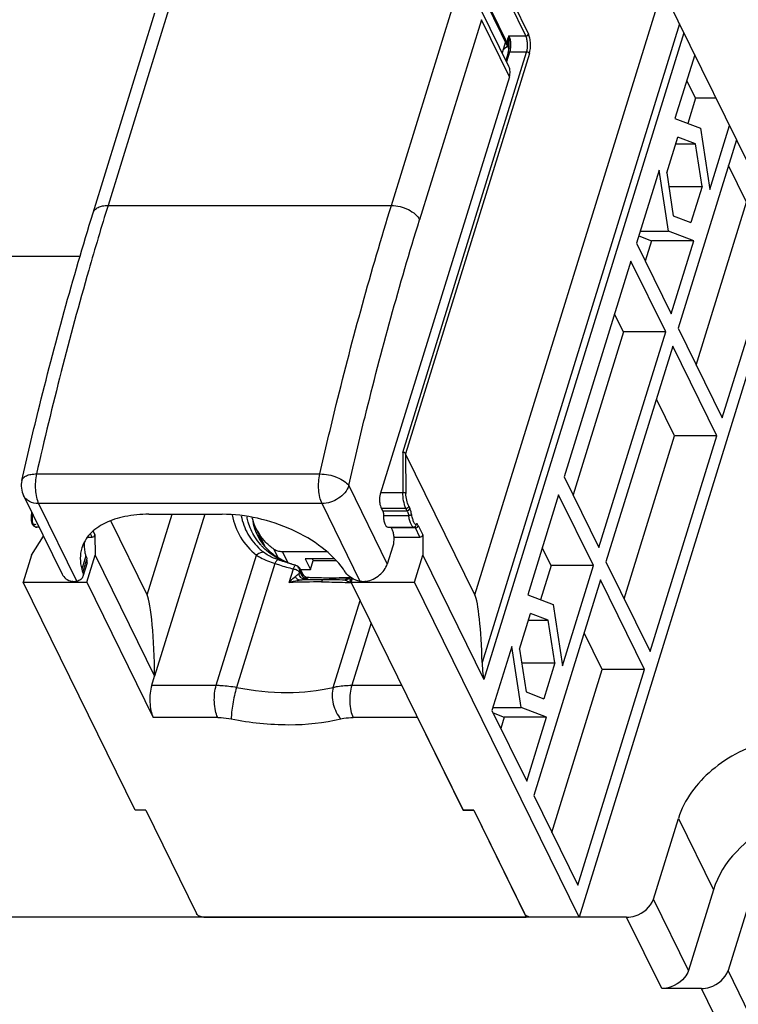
# Model space of a CAD drawing. Header units: millimetres. Extents: x 0 to 594, y 1 to 420.
# Tile 65 of 214: x 306 to 325, y 24 to 50. Entities that reach past the tile are written whole.
import ezdxf

# ---------------------------------------------------------------- set-up
doc = ezdxf.new("R2010")
doc.units = ezdxf.units.MM
doc.header["$LTSCALE"] = 32.67
for name, color, linetype in [('61690N-1_DXF_CONTINUOUS_LINE', 7, 'CONTINUOUS'), ('61690N-2_DXF_CONTINUOUS_LINE', 7, 'CONTINUOUS'), ('61690N-4_DXF_CONTINUOUS_LINE', 7, 'CONTINUOUS'), ('61690N-5_DXF_CONTINUOUS_LINE', 7, 'CONTINUOUS'), ('61786N-2_DXF_CONTINUOUS_LINE', 7, 'CONTINUOUS'), ('61787N-0_DXF_CONTINUOUS_LINE', 7, 'CONTINUOUS'), ('61795N-0_DXF_CONTINUOUS_LINE', 7, 'CONTINUOUS')]:
    doc.layers.add(name, color=color, linetype=linetype)

msp = doc.modelspace()

# ---------------------------------------------------------------- linework, layer by layer
at = {"layer": '61690N-1_DXF_CONTINUOUS_LINE', "color": 6, "linetype": 'Continuous'}
for p, q in [((306.0874, 36.8462), (306.0817, 36.7906)), ((306.0855, 36.867), (306.0874, 36.8462)), ((306.0805, 36.7846), (306.0731, 36.7391)), ((306.0817, 36.7906), (306.0805, 36.7846)), ((309.1078, 34.6924), (308.1583, 36.6274)), ((306.1368, 36.4982), (306.1965, 36.4683)), ((306.1965, 36.4683), (306.2225, 36.4658)), ((306.2824, 36.4658), (306.2221, 36.4658)), ((306.0878, 35.7356), (306.3973, 36.2316)), ((307.5525, 36.2056), (307.6709, 36.2056)), ((307.7425, 36.2647), (307.7457, 35.7356)), ((312.1622, 35.986), (312.1646, 35.9831)), ((306.0878, 35.7356), (305.8699, 35.0306)), ((307.5279, 35.0306), (307.7457, 35.7356)), ((307.7457, 35.7356), (309.3014, 32.5654)), ((312.9878, 35.4671), (312.9838, 35.4682)), ((313.0429, 35.4424), (312.9937, 35.4657)), ((313.0948, 35.3911), (313.0429, 35.4424)), ((313.1143, 35.358), (313.0948, 35.3911)), ((313.1145, 35.3576), (313.1763, 35.2317)), ((305.8699, 35.0306), (307.5279, 35.0306)), ((308.7984, 29.0631), (305.8699, 35.0306)), ((307.5279, 35.0306), (309.2666, 31.4874)), ((313.2073, 35.1895), (313.1761, 35.2321)), ((313.1765, 35.2313), (313.177, 35.2303)), ((313.2482, 35.1617), (313.2073, 35.1895)), ((313.296, 35.1488), (313.2482, 35.1617)), ((313.3035, 35.1482), (313.296, 35.1488)), ((313.3429, 35.1464), (313.3031, 35.1483)), ((314.1283, 35.138), (313.8701, 35.1359)), ((314.3942, 35.1446), (314.1283, 35.138)), ((314.3543, 35.1111), (314.3625, 35.1137)), ((314.3566, 35.1122), (314.3543, 35.1111)), ((314.3543, 35.1111), (314.3543, 35.1111)), ((314.4082, 35.1681), (314.393, 35.1426)), ((309.2288, 32.3304), (309.3014, 32.5654)), ((316.1746, 31.4874), (317.3642, 29.0631)), ((309.0747, 29.0631), (308.7984, 29.0631)), ((309.0747, 29.0631), (310.4016, 26.3591)), ((317.3642, 29.0631), (317.6405, 29.0631)), ((317.6405, 29.0631), (319.0132, 26.2659)), ((310.5855, 26.2659), (319.0132, 26.2659)), ((319.0249, 26.3036), (319.0132, 26.2659))]:
    msp.add_line(p, q, dxfattribs=at)
at = {"layer": '61690N-1_DXF_CONTINUOUS_LINE', "color": 9, "linetype": 'Continuous'}
for p, q in [((306.1159, 36.774), (306.1312, 36.774)), ((309.1078, 34.6924), (309.7598, 36.8022)), ((310.6107, 36.8022), (309.3014, 32.5654)), ((306.2225, 36.4658), (306.2218, 36.4658)), ((306.2623, 36.4756), (306.2225, 36.4658)), ((306.2776, 36.4756), (306.2623, 36.4756)), ((307.6964, 36.3587), (307.7425, 36.2647)), ((307.6709, 36.2056), (307.6303, 36.2883)), ((310.9135, 32.3304), (311.9645, 35.7313)), ((312.4463, 35.5167), (311.4452, 32.2771)), ((312.8176, 35.0167), (312.9284, 35.3755)), ((312.9937, 35.4657), (312.9878, 35.4671)), ((313.0847, 35.284), (313.0766, 35.2576)), ((313.1273, 35.2726), (313.0766, 35.2576)), ((313.1145, 35.3576), (313.1143, 35.358)), ((313.1273, 35.2726), (313.118, 35.2915)), ((313.171, 35.2404), (313.1763, 35.2317)), ((313.1763, 35.2317), (313.1765, 35.2313)), ((313.2721, 35.1236), (313.2214, 35.1086)), ((313.3031, 35.1483), (313.3029, 35.1483)), ((313.3168, 35.1462), (313.3031, 35.1483)), ((313.8634, 35.1349), (313.8701, 35.1359)), ((313.8699, 35.1349), (313.8634, 35.1349)), ((314.3267, 35.1086), (314.3714, 35.1218)), ((314.3613, 35.1423), (314.353, 35.142)), ((314.3932, 35.1432), (314.3613, 35.1423)), ((314.3627, 35.1138), (314.3625, 35.1137)), ((314.422, 35.0167), (314.4581, 35.1335)), ((313.9727, 32.2771), (314.6738, 34.5457)), ((314.9578, 33.9669), (314.4521, 32.3304)), ((309.2288, 32.3304), (310.9135, 32.3304)), ((314.4521, 32.3304), (315.7609, 32.3304)), ((310.9513, 31.4874), (309.2666, 31.4874)), ((316.1746, 31.4874), (314.4899, 31.4874))]:
    msp.add_line(p, q, dxfattribs=at)
at = {"layer": '61690N-1_DXF_CONTINUOUS_LINE', "color": 6, "linetype": 'Continuous'}
for points in [[(306.0731, 36.7391), (306.0725, 36.6395), (306.0945, 36.5568), (306.1368, 36.4982)], [(313.8701, 35.1359), (313.6211, 35.1381), (313.3429, 35.1464)], [(314.393, 35.1426), (314.3707, 35.1211), (314.3566, 35.1122)]]:
    msp.add_lwpolyline(points, dxfattribs=at)
at = {"layer": '61690N-1_DXF_CONTINUOUS_LINE', "color": 9, "linetype": 'Continuous'}
for centre, radius, start, end in [((305.8577, 36.8483), 0.2687, 343.94423, 348.87455), ((313.3438, 36.9033), 1.5031, 188.47475, 198.3395), ((306.2217, 36.5424), 0.0766, 262.87266, 270.06641), ((313.2941, 36.8882), 1.4511, 198.38908, 206.12882), ((313.3061, 36.8959), 1.4653, 206.19233, 218.70773), ((313.2379, 37.1779), 1.7483, 227.77926, 231.50496), ((313.2759, 37.0709), 1.6062, 224.36881, 224.91361), ((314.3337, 41.1337), 5.806, 251.81058, 253.50128), ((313.6967, 10.8728), 24.1599, 90.07231, 92.08534), ((313.7235, 7.2751), 27.8134, 90.03758, 91.32693), ((313.3065, 35.2948), 0.1461, 201.87685, 204.59135), ((313.3084, 35.2957), 0.1482, 204.58904, 206.4169), ((313.3099, 35.2964), 0.1499, 206.41824, 209.10846), ((313.3111, 35.2985), 0.1524, 249.23006, 261.42347), ((313.3111, 35.2982), 0.1521, 261.40679, 266.9871), ((313.3109, 35.2947), 0.1486, 266.98416, 272.27685), ((313.7123, 13.2924), 21.7961, 88.5013, 90.01849), ((313.8461, 53.1385), 18.0036, 270.07581, 271.61342), ((314.3266, 35.2356), 0.127, 270.03951, 282.62034), ((314.3265, 35.2358), 0.1273, 282.61884, 284.38088), ((314.3266, 35.2356), 0.127, 284.38066, 286.42361), ((314.327, 35.2344), 0.1258, 286.48721, 294.45513), ((314.2736, 35.2324), 0.1522, 316.91281, 334.36488), ((319.0274, 35.5548), 4.6368, 186.50456, 186.66441)]:
    msp.add_arc(centre, radius, start, end, dxfattribs=at)
at = {"layer": '61690N-1_DXF_CONTINUOUS_LINE', "color": 6, "linetype": 'Continuous'}
for centre, radius, start, end in [((313.4827, 36.6056), 1.4966, 193.34472, 193.78343), ((313.4628, 36.6005), 1.476, 193.77248, 200.15136), ((313.2153, 36.8619), 1.3698, 219.9101, 220.54486), ((313.4605, 37.1799), 1.7734, 238.91673, 243.5891), ((313.4948, 37.247), 1.8486, 243.56285, 244.19832), ((312.9512, 35.3392), 0.133, 71.35399, 74.04585)]:
    msp.add_arc(centre, radius, start, end, dxfattribs=at)
msp.add_ellipse((309.1184, 32.9383), major_axis=(-0.0489, 1.7933), ratio=0.0985295, start_param=-1.7829944, end_param=-0.2121981, dxfattribs=at)
at = {"layer": '61690N-1_DXF_CONTINUOUS_LINE', "color": 9, "linetype": 'Continuous'}
for points in [[(306.0896, 36.7845), (306.0937, 36.804), (306.0964, 36.8239), (306.0974, 36.8439)], [(306.0896, 36.7845), (306.0845, 36.7599), (306.0813, 36.7347), (306.0805, 36.7095)], [(313.1382, 35.221), (313.1318, 35.2374), (313.1281, 35.255), (313.1273, 35.2726)], [(313.1464, 35.2612), (313.1402, 35.2653), (313.1338, 35.2691), (313.1273, 35.2726)], [(313.257, 35.156), (313.2248, 35.1682), (313.1957, 35.1935), (313.179, 35.2235)], [(313.3123, 35.1407), (313.3142, 35.1422), (313.316, 35.144), (313.3168, 35.1462)], [(314.3382, 35.0948), (314.3208, 35.0868), (314.3015, 35.082), (314.2823, 35.081)], [(314.3848, 35.1284), (314.3717, 35.1145), (314.3556, 35.1029), (314.3382, 35.0948)], [(314.4129, 35.1371), (314.4128, 35.1462), (314.413, 35.1554), (314.4138, 35.1645)], [(314.4205, 35.0296), (314.4185, 35.0475), (314.4166, 35.0654), (314.4152, 35.0833)]]:
    msp.add_open_spline(points, degree=3, dxfattribs=at)
for points, knots in [([(306.0805, 36.7095), (306.0796, 36.6823), (306.0832, 36.633), (306.1066, 36.5695), (306.1544, 36.5326), (306.1913, 36.539), (306.2068, 36.5458)], [0, 0, 0, 0, 0.3285776, 0.5916632, 0.7958102, 1, 1, 1, 1]), ([(306.0805, 36.7846), (306.0803, 36.7837), (306.085, 36.7826), (306.0901, 36.7803), (306.1021, 36.7774), (306.1107, 36.7752), (306.1159, 36.774)], [0, 0, 0, 0, 0.0715015, 0.2563697, 0.5713061, 1, 1, 1, 1]), ([(306.0896, 36.7845), (306.0874, 36.7848), (306.0852, 36.7846), (306.0807, 36.7854), (306.0805, 36.7846)], [0, 0, 0, 0, 0.7359742, 1, 1, 1, 1]), ([(306.2122, 36.4664), (306.1925, 36.4689), (306.1564, 36.4915), (306.1267, 36.5465), (306.1031, 36.6407), (306.1068, 36.7201), (306.1159, 36.774)], [0, 0, 0, 0, 0.1710888, 0.3326279, 0.5300546, 1, 1, 1, 1]), ([(311.3328, 36.785), (311.368, 36.5812), (311.5146, 36.1794), (311.8003, 35.8619), (311.9645, 35.7313)], [0, 0, 0, 0, 0.4963535, 1, 1, 1, 1]), ([(311.5651, 36.7642), (311.5972, 36.5971), (311.7158, 36.269), (311.9359, 35.9986), (312.063, 35.8832)], [0, 0, 0, 0, 0.4976969, 1, 1, 1, 1]), ([(311.9222, 36.2083), (311.8467, 36.329), (311.7686, 36.5066), (311.726, 36.6923), (311.7174, 36.7397)], [0, 0, 0, 0, 0.7474124, 1, 1, 1, 1]), ([(312.1277, 35.9477), (312.1081, 35.9677), (312.0328, 36.0489), (311.9661, 36.1381), (311.9222, 36.2083)], [0, 0, 0, 0, 0.2523673, 1, 1, 1, 1]), ([(312.1496, 35.8096), (312.1344, 35.8095), (312.0667, 35.8009), (312.0047, 35.7651), (311.9645, 35.7313)], [0, 0, 0, 0, 0.2242979, 1, 1, 1, 1]), ([(312.6848, 35.5668), (312.6327, 35.59), (312.435, 35.6881), (312.2539, 35.821), (312.1384, 35.9369)], [0, 0, 0, 0, 0.2587004, 1, 1, 1, 1]), ([(312.5213, 35.6178), (312.4848, 35.6298), (312.3537, 35.6779), (312.229, 35.7464), (312.1496, 35.8096)], [0, 0, 0, 0, 0.2745162, 1, 1, 1, 1]), ([(311.9645, 35.7313), (311.9982, 35.7098), (312.1508, 35.6216), (312.3164, 35.5574), (312.4463, 35.5167)], [0, 0, 0, 0, 0.2272903, 1, 1, 1, 1]), ([(312.5213, 35.6178), (312.5071, 35.6086), (312.4794, 35.5752), (312.458, 35.5391), (312.4463, 35.5167)], [0, 0, 0, 0, 0.4012367, 1, 1, 1, 1]), ([(312.4463, 35.5167), (312.4861, 35.5029), (312.645, 35.4496), (312.8064, 35.404), (312.9284, 35.3755)], [0, 0, 0, 0, 0.2519465, 1, 1, 1, 1]), ([(312.9284, 35.3755), (312.9323, 35.3855), (312.9464, 35.4186), (312.9652, 35.451), (312.9838, 35.4682)], [0, 0, 0, 0, 0.2968265, 1, 1, 1, 1]), ([(312.9284, 35.3755), (312.9619, 35.3713), (313.0217, 35.3517), (313.0723, 35.3094), (313.0847, 35.284)], [0, 0, 0, 0, 0.5443379, 1, 1, 1, 1]), ([(313.1143, 35.358), (313.1116, 35.3633), (313.0981, 35.3843), (313.0749, 35.3979), (313.0569, 35.4033)], [0, 0, 0, 0, 0.2393334, 1, 1, 1, 1]), ([(313.0847, 35.284), (313.0857, 35.2872), (313.0895, 35.2985), (313.0944, 35.3095), (313.0989, 35.3168)], [0, 0, 0, 0, 0.2745294, 1, 1, 1, 1]), ([(313.0989, 35.3168), (313.1007, 35.3155), (313.1086, 35.3083), (313.1143, 35.299), (313.118, 35.2915)], [0, 0, 0, 0, 0.2139662, 1, 1, 1, 1]), ([(313.118, 35.2915), (313.1197, 35.2972), (313.1247, 35.319), (313.1217, 35.3429), (313.1145, 35.3576)], [0, 0, 0, 0, 0.2665714, 1, 1, 1, 1]), ([(312.8176, 35.0167), (312.8308, 35.0325), (312.8821, 35.0903), (312.9383, 35.1448), (312.985, 35.1771)], [0, 0, 0, 0, 0.265959, 1, 1, 1, 1]), ([(312.8176, 35.0167), (312.8392, 35.0242), (312.9245, 35.0526), (313.0126, 35.0754), (313.0794, 35.081)], [0, 0, 0, 0, 0.2545907, 1, 1, 1, 1]), ([(313.0766, 35.2576), (313.0707, 35.2506), (313.0433, 35.2204), (313.0112, 35.1946), (312.985, 35.1771)], [0, 0, 0, 0, 0.2249134, 1, 1, 1, 1]), ([(313.0794, 35.081), (313.0588, 35.0826), (313.0149, 35.1094), (312.9931, 35.1523), (312.985, 35.1771)], [0, 0, 0, 0, 0.4419129, 1, 1, 1, 1]), ([(313.2214, 35.1086), (313.1851, 35.1086), (313.109, 35.1433), (313.0783, 35.2194), (313.0766, 35.2576)], [0, 0, 0, 0, 0.4868809, 1, 1, 1, 1]), ([(313.0794, 35.081), (313.0941, 35.083), (313.1418, 35.0902), (313.1894, 35.0991), (313.2214, 35.1086)], [0, 0, 0, 0, 0.3070796, 1, 1, 1, 1]), ([(313.2721, 35.1236), (313.2439, 35.1236), (313.1852, 35.1439), (313.1488, 35.1934), (313.1382, 35.221)], [0, 0, 0, 0, 0.4876578, 1, 1, 1, 1]), ([(313.171, 35.2404), (313.1695, 35.2422), (313.1622, 35.2502), (313.1535, 35.2566), (313.1464, 35.2612)], [0, 0, 0, 0, 0.2152637, 1, 1, 1, 1]), ([(313.2721, 35.1236), (313.2767, 35.1249), (313.2905, 35.1294), (313.3047, 35.1345), (313.3123, 35.1407)], [0, 0, 0, 0, 0.3240236, 1, 1, 1, 1]), ([(313.8634, 35.1349), (313.8147, 35.1349), (313.6325, 35.1358), (313.4503, 35.1402), (313.3168, 35.1462)], [0, 0, 0, 0, 0.2668974, 1, 1, 1, 1]), ([(313.7053, 35.0885), (313.7012, 35.0873), (313.6808, 35.0747), (313.6718, 35.0508), (313.6662, 35.0327)], [0, 0, 0, 0, 0.1836245, 1, 1, 1, 1]), ([(313.6662, 35.0327), (313.7329, 35.0327), (313.9849, 35.0315), (314.2369, 35.0252), (314.422, 35.0167)], [0, 0, 0, 0, 0.2648502, 1, 1, 1, 1]), ([(314.2823, 35.081), (314.2798, 35.0857), (314.2917, 35.0964), (314.3069, 35.102), (314.3196, 35.1065), (314.3267, 35.1086)], [0, 0, 0, 0, 0.2919578, 0.5923518, 1, 1, 1, 1]), ([(314.2824, 35.081), (314.3047, 35.0767), (314.3522, 35.0551), (314.3971, 35.0307), (314.422, 35.0167)], [0, 0, 0, 0, 0.4436779, 1, 1, 1, 1]), ([(314.4152, 35.0833), (314.4148, 35.088), (314.4136, 35.1059), (314.4129, 35.1239), (314.4129, 35.1371)], [0, 0, 0, 0, 0.2638856, 1, 1, 1, 1]), ([(310.9513, 31.4874), (310.9237, 31.5437), (310.8838, 31.677), (310.8587, 31.8915), (310.8654, 32.1156), (310.8926, 32.2627), (310.9135, 32.3304)], [0, 0, 0, 0, 0.2190181, 0.4806612, 0.7525838, 1, 1, 1, 1]), ([(310.9135, 32.3304), (310.9568, 32.3304), (311.1351, 32.3257), (311.3127, 32.303), (311.4452, 32.2771)], [0, 0, 0, 0, 0.2430455, 1, 1, 1, 1]), ([(311.4452, 32.2771), (311.4011, 32.1345), (311.353, 31.9164), (311.3139, 31.6396), (311.3048, 31.5092), (311.3057, 31.4519)], [0, 0, 0, 0, 0.5338795, 0.7950471, 1, 1, 1, 1]), ([(311.4452, 32.2771), (311.8822, 32.1917), (312.7295, 32.1008), (313.582, 32.1827), (313.9727, 32.2771)], [0, 0, 0, 0, 0.5255763, 1, 1, 1, 1]), ([(313.9727, 32.2771), (313.9522, 32.2105), (313.9341, 32.0624), (313.9621, 31.8387), (314.0386, 31.6263), (314.1218, 31.5022), (314.1703, 31.4519)], [0, 0, 0, 0, 0.2372558, 0.4995537, 0.762095, 1, 1, 1, 1]), ([(313.9727, 32.2771), (314.0099, 32.2861), (314.1677, 32.3185), (314.3293, 32.3304), (314.4521, 32.3304)], [0, 0, 0, 0, 0.2374509, 1, 1, 1, 1]), ([(314.4521, 32.3304), (314.4312, 32.2627), (314.404, 32.1156), (314.3973, 31.8915), (314.4224, 31.677), (314.4623, 31.5437), (314.4899, 31.4874)], [0, 0, 0, 0, 0.2474162, 0.5193388, 0.7809819, 1, 1, 1, 1]), ([(310.9513, 31.4874), (310.9802, 31.4874), (311.099, 31.4843), (311.2174, 31.4691), (311.3057, 31.4519)], [0, 0, 0, 0, 0.2430456, 1, 1, 1, 1]), ([(311.3057, 31.4519), (311.801, 31.3551), (312.7614, 31.2521), (313.7275, 31.3449), (314.1703, 31.4519)], [0, 0, 0, 0, 0.5255761, 1, 1, 1, 1]), ([(314.1703, 31.4519), (314.1951, 31.4579), (314.3003, 31.4795), (314.408, 31.4874), (314.4899, 31.4874)], [0, 0, 0, 0, 0.237451, 1, 1, 1, 1])]:
    msp.add_open_spline(points, degree=3, knots=knots, dxfattribs=at)
at = {"layer": '61690N-1_DXF_CONTINUOUS_LINE', "color": 6, "linetype": 'Continuous'}
for points, knots in [([(307.6709, 36.2056), (307.6885, 36.2056), (307.7217, 36.2176), (307.7426, 36.2493), (307.7425, 36.2647)], [0, 0, 0, 0, 0.5324057, 1, 1, 1, 1]), ([(311.9913, 36.2491), (312.0257, 36.1789), (312.0806, 36.0888), (312.1452, 36.0064), (312.1622, 35.986)], [0, 0, 0, 0, 0.7470946, 1, 1, 1, 1]), ([(312.1744, 35.9715), (312.1998, 35.9418), (312.31, 35.8236), (312.4402, 35.7245), (312.545, 35.6612)], [0, 0, 0, 0, 0.2422259, 1, 1, 1, 1]), ([(312.6901, 35.5827), (312.7132, 35.5715), (312.8087, 35.5277), (312.9077, 35.4917), (312.9837, 35.4687)], [0, 0, 0, 0, 0.2440869, 1, 1, 1, 1]), ([(309.2288, 32.3304), (309.2079, 32.2627), (309.1807, 32.1156), (309.174, 31.8915), (309.1991, 31.677), (309.239, 31.5437), (309.2666, 31.4874)], [0, 0, 0, 0, 0.2474193, 0.5193384, 0.7809786, 1, 1, 1, 1]), ([(310.5855, 26.2659), (310.5474, 26.2659), (310.4771, 26.2837), (310.416, 26.3297), (310.4016, 26.3591)], [0, 0, 0, 0, 0.5380179, 1, 1, 1, 1])]:
    msp.add_open_spline(points, degree=3, knots=knots, dxfattribs=at)
for points in [[(312.9838, 35.4682), (312.883, 35.4975), (312.7835, 35.531), (312.6848, 35.5668)], [(313.0642, 35.4137), (313.0465, 35.4369), (313.0213, 35.4559), (312.9937, 35.4652)], [(313.0989, 35.3168), (313.097, 35.3511), (313.0849, 35.3864), (313.0642, 35.4137)]]:
    msp.add_open_spline(points, degree=3, dxfattribs=at)
at = {"layer": '61690N-2_DXF_CONTINUOUS_LINE', "color": 9, "linetype": 'Continuous'}
for p, q in [((309.7012, 50.1077), (308.0851, 44.8778)), ((315.4904, 44.8778), (317.1066, 50.1077)), ((317.8422, 49.7347), (316.2261, 44.5048)), ((318.5743, 48.2428), (317.8422, 49.7347)), ((308.0851, 44.8778), (315.4904, 44.8778)), ((306.2151, 37.8566), (313.6204, 37.8566)), ((314.3748, 37.5538), (315.3824, 35.5006)), ((313.6769, 37.0838), (306.2716, 37.0838)), ((306.2716, 37.0838), (307.2707, 35.0479)), ((314.676, 35.0479), (313.6769, 37.0838)), ((307.5088, 35.7161), (307.3999, 35.3636)), ((307.4252, 35.2803), (307.5341, 35.6328))]:
    msp.add_line(p, q, dxfattribs=at)
at = {"layer": '61690N-2_DXF_CONTINUOUS_LINE', "color": 7, "linetype": 'Continuous'}
for p, q in [((318.5603, 48.5072), (317.8282, 49.999)), ((307.6949, 44.682), (309.311, 49.9118)), ((318.4695, 49.1554), (318.3817, 48.8712)), ((318.5743, 48.2428), (315.2008, 37.326)), ((305.8782, 37.2895), (306.8858, 35.2363)), ((315.2159, 36.9888), (315.2616, 36.8956)), ((309.1553, 36.8022), (311.0697, 36.8022)), ((315.4813, 36.448), (315.5087, 36.3921)), ((315.5276, 35.9706), (315.3824, 35.5006)), ((307.5373, 35.53), (307.4283, 35.1775))]:
    msp.add_line(p, q, dxfattribs=at)
for centre, radius, start, end in [((306.4168, 37.5538), 0.6, 167.17794, 206.15754), ((309.1997, 36.1847), 1.7547, 195.48937, 198.33096), ((309.0908, 35.8322), 1.7547, 195.48937, 198.33096), ((312.024, 33.8037), 2.7075, 33.05125, 35.17936)]:
    msp.add_arc(centre, radius, start, end, dxfattribs=at)
for points, knots in [([(318.5743, 48.2428), (318.5881, 48.2873), (318.6018, 48.3782), (318.5794, 48.4683), (318.5603, 48.5072)], [0, 0, 0, 0, 0.5174254, 1, 1, 1, 1]), ([(305.8318, 37.687), (305.9694, 38.2917), (306.5256, 40.6401), (307.1655, 42.9689), (307.6949, 44.682)], [0, 0, 0, 0, 0.257014, 1, 1, 1, 1]), ([(315.2008, 37.326), (315.1833, 37.2694), (315.1758, 37.1782), (315.1889, 37.0647), (315.2048, 37.0113), (315.2159, 36.9888)], [0, 0, 0, 0, 0.5184808, 0.7805787, 1, 1, 1, 1]), ([(315.2616, 36.8956), (315.2655, 36.8877), (315.28, 36.8487), (315.2841, 36.8066), (315.2837, 36.774)], [0, 0, 0, 0, 0.2121484, 1, 1, 1, 1]), ([(309.1553, 36.8022), (308.9439, 36.8022), (308.5458, 36.7684), (308.0111, 36.6012), (307.6607, 36.3593), (307.478, 36.1183), (307.4198, 35.9875), (307.3993, 35.921)], [0, 0, 0, 0, 0.3034218, 0.5691945, 0.7967351, 0.9001446, 1, 1, 1, 1]), ([(314.237, 35.3636), (314.0847, 35.5797), (313.6694, 35.9811), (312.8968, 36.4281), (312.0079, 36.7249), (311.3786, 36.8022), (311.0697, 36.8022)], [0, 0, 0, 0, 0.2211492, 0.4745653, 0.7416321, 1, 1, 1, 1]), ([(315.2837, 36.774), (315.2833, 36.7348), (315.2881, 36.6611), (315.3076, 36.575), (315.3325, 36.5197), (315.356, 36.4842), (315.3833, 36.4658), (315.4004, 36.4658)], [0, 0, 0, 0, 0.3362092, 0.6313048, 0.7527004, 0.8534299, 1, 1, 1, 1]), ([(315.5087, 36.3921), (315.5225, 36.3639), (315.5425, 36.2972), (315.5588, 36.1554), (315.5495, 36.0413), (315.5276, 35.9706)], [0, 0, 0, 0, 0.2194216, 0.4815195, 1, 1, 1, 1]), ([(307.5088, 35.7161), (307.5002, 35.7471), (307.4718, 35.8678), (307.4637, 35.9937), (307.4716, 36.0851)], [0, 0, 0, 0, 0.2598086, 1, 1, 1, 1]), ([(307.3993, 35.921), (307.3723, 35.8339), (307.3452, 35.6448), (307.3741, 35.4567), (307.3999, 35.3636)], [0, 0, 0, 0, 0.4856639, 1, 1, 1, 1]), ([(307.5372, 35.53), (307.5397, 35.5379), (307.5472, 35.5719), (307.5424, 35.6079), (307.5341, 35.6328)], [0, 0, 0, 0, 0.2407463, 1, 1, 1, 1]), ([(307.4252, 35.2803), (307.4281, 35.2716), (307.4369, 35.2382), (307.4358, 35.2017), (307.4283, 35.1775)], [0, 0, 0, 0, 0.2656842, 1, 1, 1, 1]), ([(314.676, 35.0479), (314.5963, 35.0656), (314.4529, 35.121), (314.3316, 35.2216), (314.2934, 35.2803)], [0, 0, 0, 0, 0.53823, 1, 1, 1, 1]), ([(314.833, 35.0468), (314.9587, 35.0736), (315.1882, 35.1828), (315.3479, 35.389), (315.3824, 35.5006)], [0, 0, 0, 0, 0.5238581, 1, 1, 1, 1]), ([(306.8857, 35.2364), (306.9085, 35.1899), (306.9826, 35.104), (307.0855, 35.0603), (307.1406, 35.0467)], [0, 0, 0, 0, 0.4768367, 1, 1, 1, 1]), ([(307.2707, 35.0479), (307.2604, 35.045), (307.2177, 35.0359), (307.1727, 35.0388), (307.1406, 35.0467)], [0, 0, 0, 0, 0.2439857, 1, 1, 1, 1]), ([(307.4283, 35.1775), (307.4189, 35.147), (307.374, 35.0871), (307.3076, 35.0584), (307.2707, 35.0479)], [0, 0, 0, 0, 0.4536564, 1, 1, 1, 1])]:
    msp.add_open_spline(points, degree=3, knots=knots, dxfattribs=at)
at = {"layer": '61690N-2_DXF_CONTINUOUS_LINE', "color": 9, "linetype": 'Continuous'}
for points, knots in [([(308.0851, 44.8778), (307.9115, 44.3161), (307.2204, 41.9943), (306.6222, 39.6452), (306.2151, 37.8566)], [0, 0, 0, 0, 0.242702, 1, 1, 1, 1]), ([(307.6949, 44.682), (307.7041, 44.7118), (307.7402, 44.7709), (307.8308, 44.833), (307.9496, 44.8703), (308.0381, 44.8778), (308.0851, 44.8778)], [0, 0, 0, 0, 0.2022265, 0.4300676, 0.6961873, 1, 1, 1, 1]), ([(313.6204, 37.8566), (313.7587, 38.4638), (314.3169, 40.821), (314.9591, 43.1585), (315.4904, 44.8778)], [0, 0, 0, 0, 0.2571134, 1, 1, 1, 1]), ([(315.4904, 44.8778), (315.5662, 44.8778), (315.72, 44.857), (315.9334, 44.7787), (316.1112, 44.6631), (316.1994, 44.5591), (316.2261, 44.5048)], [0, 0, 0, 0, 0.264725, 0.5366502, 0.7885287, 1, 1, 1, 1]), ([(314.3748, 37.5538), (314.5116, 38.155), (315.0643, 40.4886), (315.7001, 42.8027), (316.2261, 44.5048)], [0, 0, 0, 0, 0.2571133, 1, 1, 1, 1]), ([(305.8318, 37.687), (305.8377, 37.713), (305.8709, 37.7666), (305.959, 37.8187), (306.0775, 37.8504), (306.1668, 37.8566), (306.2151, 37.8566)], [0, 0, 0, 0, 0.1799918, 0.4000211, 0.674915, 1, 1, 1, 1]), ([(306.2151, 37.8566), (306.1845, 37.7219), (306.1732, 37.5129), (306.2092, 37.2535), (306.2467, 37.1345), (306.2716, 37.0838)], [0, 0, 0, 0, 0.5278773, 0.7844214, 1, 1, 1, 1]), ([(313.6769, 37.0838), (313.6521, 37.1345), (313.6146, 37.2535), (313.5785, 37.5129), (313.5898, 37.7219), (313.6204, 37.8566)], [0, 0, 0, 0, 0.2155786, 0.4721227, 1, 1, 1, 1]), ([(313.6204, 37.8566), (313.6965, 37.8566), (313.8501, 37.8398), (314.0658, 37.7771), (314.2474, 37.685), (314.3441, 37.5999), (314.3748, 37.5538)], [0, 0, 0, 0, 0.2726193, 0.5505347, 0.8011913, 1, 1, 1, 1]), ([(314.3748, 37.5538), (314.333, 37.4185), (314.1724, 37.2383), (313.9062, 37.1106), (313.7521, 37.0838), (313.6769, 37.0838)], [0, 0, 0, 0, 0.4803698, 0.7450884, 1, 1, 1, 1]), ([(306.2716, 37.0838), (306.1891, 37.0838), (306.0653, 37.1072), (305.9373, 37.1979), (305.8938, 37.2577), (305.8783, 37.2893)], [0, 0, 0, 0, 0.5331691, 0.7722663, 1, 1, 1, 1])]:
    msp.add_open_spline(points, degree=3, knots=knots, dxfattribs=at)
at = {"layer": '61690N-2_DXF_CONTINUOUS_LINE', "color": 7, "linetype": 'Continuous'}
for points in [[(315.4693, 36.4669), (315.4741, 36.4612), (315.478, 36.4547), (315.4813, 36.448)], [(314.833, 35.0467), (314.7818, 35.0358), (314.7271, 35.0366), (314.676, 35.0479)]]:
    msp.add_open_spline(points, degree=3, dxfattribs=at)
at = {"layer": '61690N-4_DXF_CONTINUOUS_LINE', "color": 7, "linetype": 'Continuous'}
for p, q in [((311.948, 36.4394), (312.1768, 35.9732)), ((312.1767, 35.9733), (312.1782, 35.9703)), ((313.8031, 35.8209), (312.6412, 35.8209)), ((314.009, 35.6344), (313.2367, 35.6344)), ((313.2367, 35.6344), (313.374, 35.3547)), ((313.374, 35.3547), (313.4466, 35.5896)), ((313.4466, 35.5896), (313.4247, 35.6344)), ((313.4466, 35.5896), (314.0467, 35.5896)), ((313.1159, 35.3547), (313.374, 35.3547))]:
    msp.add_line(p, q, dxfattribs=at)
at = {"layer": '61690N-4_DXF_CONTINUOUS_LINE', "color": 9, "linetype": 'Continuous'}
for p, q in [((312.5223, 35.6846), (312.4247, 35.8835)), ((312.6412, 35.8209), (312.7731, 35.552))]:
    msp.add_line(p, q, dxfattribs=at)
at = {"layer": '61690N-4_DXF_CONTINUOUS_LINE', "color": 7, "linetype": 'Continuous'}
for centre, radius, start, end in [((313.2324, 37.0695), 1.4306, 194.14248, 206.12514), ((313.2309, 37.0693), 1.4292, 206.14623, 213.62548)]:
    msp.add_arc(centre, radius, start, end, dxfattribs=at)
for points, knots in [([(312.4247, 35.8835), (312.3489, 35.938), (312.208, 36.0583), (312.0912, 36.2022), (312.0408, 36.2779)], [0, 0, 0, 0, 0.5066687, 1, 1, 1, 1]), ([(312.6412, 35.8209), (312.6013, 35.8209), (312.5248, 35.8301), (312.4541, 35.8624), (312.4247, 35.8835)], [0, 0, 0, 0, 0.5246179, 1, 1, 1, 1])]:
    msp.add_open_spline(points, degree=3, knots=knots, dxfattribs=at)
at = {"layer": '61690N-5_DXF_CONTINUOUS_LINE', "color": 9, "linetype": 'Continuous'}
for p, q in [((317.6737, 34.6924), (322.5055, 50.3282)), ((318.0114, 50.1486), (318.5666, 49.0172)), ((319.0035, 49.3094), (318.5917, 50.1486)), ((318.6614, 50.1956), (319.0733, 49.3564)), ((323.0223, 49.624), (317.8615, 32.9237)), ((323.1349, 49.3944), (317.9084, 32.4816)), ((318.5614, 49.3094), (319.0035, 49.3094)), ((318.5678, 49.0711), (318.5327, 49.1426)), ((315.7863, 38.4159), (319.0224, 48.8879)), ((319.0959, 48.8506), (315.8617, 38.3848)), ((318.5802, 48.8879), (318.5004, 48.6294)), ((319.0224, 48.8879), (318.5802, 48.8879)), ((315.7863, 38.4159), (315.7926, 37.373)), ((315.8617, 38.3848), (315.868, 37.3479)), ((315.2153, 37.373), (315.7926, 37.373)), ((315.8707, 36.9515), (315.2342, 36.9515)), ((315.2616, 36.8956), (315.8981, 36.8956)), ((315.8981, 36.8956), (315.8707, 36.9515)), ((315.9423, 37.0107), (315.9698, 36.9547)), ((315.2837, 36.774), (315.9409, 36.774)), ((316.1178, 36.448), (315.4813, 36.448)), ((316.0927, 36.4805), (316.0942, 36.4803)), ((316.2367, 36.2056), (316.1178, 36.448)), ((316.1894, 36.5072), (316.3084, 36.2647))]:
    msp.add_line(p, q, dxfattribs=at)
at = {"layer": '61690N-5_DXF_CONTINUOUS_LINE', "color": 7, "linetype": 'Continuous'}
for p, q in [((318.5612, 48.9686), (317.9721, 50.1691)), ((318.5412, 48.8683), (318.4801, 48.6706)), ((323.4174, 48.8189), (322.9014, 47.1494)), ((323.4407, 47.6794), (323.2103, 48.1488)), ((323.4407, 47.6794), (323.2373, 47.0215)), ((323.9765, 47.6794), (323.4407, 47.6794)), ((322.9014, 47.1494), (323.5639, 46.8972)), ((323.5639, 46.8972), (323.81, 45.2979)), ((323.81, 45.2979), (324.3259, 46.9674)), ((322.6853, 45.7262), (322.9758, 46.6661)), ((323.4381, 46.4901), (322.9758, 46.6661)), ((322.9214, 46.4901), (323.4381, 46.4901)), ((324.5089, 46.5945), (322.9861, 41.6665)), ((323.6098, 45.3742), (323.4381, 46.4901)), ((324.7742, 44.962), (324.3019, 45.9244)), ((322.4852, 45.8024), (321.8945, 43.8909)), ((322.7313, 44.2031), (322.4852, 45.8024)), ((322.6853, 45.7262), (322.8571, 44.6102)), ((322.7395, 45.3742), (323.6098, 45.3742)), ((323.6098, 45.3742), (323.3194, 44.4342)), ((323.4584, 40.7041), (324.7742, 44.962)), ((322.8571, 44.6102), (323.3194, 44.4342)), ((321.9526, 44.0788), (322.2885, 43.9509)), ((321.991, 44.2031), (322.7313, 44.2031)), ((323.3937, 43.9509), (322.7313, 44.2031)), ((324.1366, 39.3221), (325.6594, 44.25)), ((325.8414, 43.8912), (320.3948, 26.2659)), ((321.8945, 43.8909), (322.803, 42.0395)), ((322.2885, 43.9509), (322.1249, 43.4215)), ((323.3937, 43.9509), (322.2885, 43.9509)), ((322.803, 42.0395), (323.3937, 43.9509)), ((321.7493, 43.4209), (320.0064, 37.7809)), ((322.6578, 41.5695), (321.7493, 43.4209)), ((321.5525, 41.5695), (321.3222, 42.0389)), ((321.5525, 41.5695), (320.2367, 37.3115)), ((320.9149, 35.9295), (322.6578, 41.5695)), ((322.6578, 41.5695), (321.5525, 41.5695)), ((322.9861, 41.6665), (324.1366, 39.3221)), ((322.8408, 41.1965), (321.098, 35.5565)), ((323.9913, 38.8521), (322.8408, 41.1965)), ((322.886, 38.8521), (322.4138, 39.8145)), ((321.5702, 34.5941), (322.886, 38.8521)), ((322.2484, 33.2121), (323.9913, 38.8521)), ((323.9913, 38.8521), (322.886, 38.8521)), ((317.6737, 34.6924), (315.8617, 38.3848)), ((320.0064, 37.7809), (320.9149, 35.9295)), ((319.8611, 37.3109), (319.0526, 34.6945)), ((320.7697, 35.4595), (319.8611, 37.3109)), ((315.4004, 36.4658), (316.0683, 36.4658)), ((316.0686, 36.4658), (316.0971, 36.4716)), ((316.0687, 36.4658), (316.0686, 36.4658)), ((316.0971, 36.4716), (316.1276, 36.4953)), ((316.1276, 36.4953), (316.1305, 36.4991)), ((316.1304, 36.499), (316.1305, 36.4991)), ((315.5501, 36.2056), (316.2367, 36.2056)), ((316.3084, 36.2647), (316.3116, 35.7356)), ((319.6644, 35.4595), (319.4341, 35.9289)), ((316.0937, 35.0306), (316.3116, 35.7356)), ((316.3116, 35.7356), (317.9084, 32.4816)), ((321.098, 35.5565), (322.2484, 33.2121)), ((319.6644, 35.4595), (319.3885, 34.5666)), ((320.7697, 35.4595), (319.6644, 35.4595)), ((319.9611, 32.843), (320.7697, 35.4595)), ((314.4663, 35.1294), (314.4358, 35.0306)), ((314.4358, 35.0306), (316.0937, 35.0306)), ((317.3642, 29.0631), (314.4358, 35.0306)), ((320.3948, 26.2659), (316.0937, 35.0306)), ((320.9527, 35.0865), (319.2098, 29.4466)), ((322.1032, 32.7421), (320.9527, 35.0865)), ((319.0526, 34.6945), (319.715, 34.4423)), ((319.715, 34.4423), (319.9611, 32.843)), ((318.8365, 33.2713), (319.127, 34.2112)), ((319.0726, 34.0352), (319.5892, 34.0352)), ((319.5892, 34.0352), (319.127, 34.2112)), ((319.761, 32.9193), (319.5892, 34.0352)), ((320.9979, 32.7421), (320.5256, 33.7045)), ((318.6363, 33.3475), (318.1183, 31.671)), ((318.8825, 31.7482), (318.6363, 33.3475)), ((318.8365, 33.2713), (319.0083, 32.1553)), ((318.8907, 32.9193), (319.761, 32.9193)), ((319.761, 32.9193), (319.4705, 31.9793)), ((319.6821, 28.4842), (320.9979, 32.7421)), ((320.3603, 27.1022), (322.1032, 32.7421)), ((322.1032, 32.7421), (320.9979, 32.7421)), ((319.0083, 32.1553), (319.4705, 31.9793)), ((318.1183, 31.671), (319.0268, 29.8196)), ((318.1421, 31.7482), (318.8825, 31.7482)), ((319.5449, 31.496), (318.8825, 31.7482)), ((318.15, 31.6063), (318.4396, 31.496)), ((318.4396, 31.496), (318.3486, 31.2016)), ((319.5449, 31.496), (318.4396, 31.496)), ((319.0268, 29.8196), (319.5449, 31.496)), ((319.2098, 29.4466), (320.3603, 27.1022)), ((317.6405, 29.0631), (317.3642, 29.0631)), ((317.6405, 29.0631), (318.9675, 26.3591)), ((320.3948, 26.2659), (319.1514, 26.2659))]:
    msp.add_line(p, q, dxfattribs=at)
for centre, radius, start, end in [((317.8547, 49.0598), 0.7134, 350.38637, 352.57547), ((317.7382, 49.0758), 0.8307, 2.72249, 4.70701), ((318.0696, 49.0136), 0.4935, 342.88126, 345.96243), ((319.1441, 26.4983), 0.2298, 238.34157, 243.1488)]:
    msp.add_arc(centre, radius, start, end, dxfattribs=at)
for centre, major_axis, start_param, end_param in [((317.6843, 32.9383), (-0.0489, 1.7933), -1.5816365, -0.2121981), ((317.9058, 32.9201), (-0.0122, 0.4483), 1.5599562, 2.9293946)]:
    msp.add_ellipse(centre, major_axis=major_axis, ratio=0.0985295, start_param=start_param, end_param=end_param, dxfattribs=at)
at = {"layer": '61690N-5_DXF_CONTINUOUS_LINE', "color": 9, "linetype": 'Continuous'}
for points, knots in [([(318.5614, 49.3094), (318.5536, 49.2972), (318.54, 49.2719), (318.5241, 49.2317), (318.5176, 49.1869), (318.5259, 49.1569), (318.5327, 49.1426)], [0, 0, 0, 0, 0.2449005, 0.4872523, 0.7317757, 1, 1, 1, 1]), ([(318.5614, 49.3094), (318.5752, 49.2812), (318.5951, 49.2144), (318.6031, 49.1458), (318.6048, 49.1084)], [0, 0, 0, 0, 0.4556047, 1, 1, 1, 1]), ([(318.5661, 49.144), (318.5649, 49.1592), (318.563, 49.2143), (318.5649, 49.2696), (318.5614, 49.3094)], [0, 0, 0, 0, 0.2764804, 1, 1, 1, 1]), ([(319.0035, 49.3094), (319.011, 49.3094), (319.0396, 49.3141), (319.0669, 49.3359), (319.0733, 49.3564)], [0, 0, 0, 0, 0.2593143, 1, 1, 1, 1]), ([(319.0224, 48.8879), (319.0442, 48.9587), (319.0536, 49.0727), (319.0372, 49.2145), (319.0173, 49.2813), (319.0035, 49.3094)], [0, 0, 0, 0, 0.5184812, 0.7805846, 1, 1, 1, 1]), ([(319.0959, 48.8506), (319.1222, 48.9355), (319.1334, 49.0724), (319.1138, 49.2426), (319.0898, 49.3226), (319.0733, 49.3564)], [0, 0, 0, 0, 0.5184808, 0.7805787, 1, 1, 1, 1]), ([(318.5327, 49.1426), (318.5362, 49.1426), (318.5488, 49.1416), (318.5615, 49.1358), (318.5675, 49.1288)], [0, 0, 0, 0, 0.2764302, 1, 1, 1, 1]), ([(318.6048, 49.1084), (318.6057, 49.0888), (318.606, 49.0147), (318.5964, 48.94), (318.5802, 48.8879)], [0, 0, 0, 0, 0.2640001, 1, 1, 1, 1]), ([(318.5802, 48.8879), (318.5756, 48.8879), (318.561, 48.887), (318.5443, 48.8782), (318.5412, 48.8683)], [0, 0, 0, 0, 0.3126056, 1, 1, 1, 1]), ([(319.0959, 48.8506), (319.0933, 48.856), (319.0746, 48.8779), (319.0445, 48.8879), (319.0224, 48.8879)], [0, 0, 0, 0, 0.2144803, 1, 1, 1, 1]), ([(315.8707, 36.9515), (315.8565, 36.9804), (315.8326, 37.0473), (315.8001, 37.1874), (315.7884, 37.2999), (315.7926, 37.373)], [0, 0, 0, 0, 0.223895, 0.4908271, 1, 1, 1, 1]), ([(315.7926, 37.373), (315.8002, 37.3746), (315.8269, 37.3769), (315.8594, 37.3654), (315.868, 37.3479)], [0, 0, 0, 0, 0.2842549, 1, 1, 1, 1]), ([(315.9423, 37.0107), (315.9172, 37.0618), (315.8861, 37.1744), (315.8683, 37.2892), (315.868, 37.3479)], [0, 0, 0, 0, 0.4928093, 1, 1, 1, 1]), ([(315.9423, 37.0107), (315.9424, 36.9952), (315.9216, 36.9636), (315.8883, 36.9515), (315.8707, 36.9515)], [0, 0, 0, 0, 0.4673076, 1, 1, 1, 1]), ([(315.8981, 36.8956), (315.9157, 36.8956), (315.949, 36.9076), (315.9699, 36.9393), (315.9698, 36.9547)], [0, 0, 0, 0, 0.5324084, 1, 1, 1, 1]), ([(315.8981, 36.8956), (315.9022, 36.8874), (315.9193, 36.8479), (315.9321, 36.8067), (315.9409, 36.774)], [0, 0, 0, 0, 0.2119344, 1, 1, 1, 1]), ([(316.0214, 36.7845), (316.0184, 36.8006), (316.0059, 36.8585), (315.9888, 36.9161), (315.9698, 36.9547)], [0, 0, 0, 0, 0.2749212, 1, 1, 1, 1]), ([(315.9409, 36.774), (315.9572, 36.7778), (315.9803, 36.7822), (316.0071, 36.7847), (316.0177, 36.7854), (316.0214, 36.7845)], [0, 0, 0, 0, 0.6158618, 0.8600279, 1, 1, 1, 1]), ([(316.0686, 36.4658), (316.0545, 36.4658), (316.0223, 36.499), (315.9922, 36.5643), (315.961, 36.6615), (315.9467, 36.7348), (315.9409, 36.774)], [0, 0, 0, 0, 0.122399, 0.3462181, 0.6535893, 1, 1, 1, 1]), ([(316.1386, 36.5458), (316.1359, 36.5421), (316.1271, 36.535), (316.1095, 36.544), (316.095, 36.5629), (316.0784, 36.5924), (316.0621, 36.6316), (316.0406, 36.6961), (316.0282, 36.7483), (316.0214, 36.7845)], [0, 0, 0, 0, 0.0473744, 0.0984752, 0.1801752, 0.2972439, 0.4460618, 0.6190193, 1, 1, 1, 1]), ([(316.1047, 36.4707), (316.1057, 36.4692), (316.1106, 36.462), (316.1147, 36.4542), (316.1178, 36.448)], [0, 0, 0, 0, 0.2080775, 1, 1, 1, 1]), ([(316.1894, 36.5072), (316.1851, 36.5161), (316.1767, 36.5308), (316.164, 36.5474), (316.1486, 36.5552), (316.1409, 36.5491), (316.1386, 36.5458)], [0, 0, 0, 0, 0.3937999, 0.6688895, 0.8406377, 1, 1, 1, 1]), ([(316.1543, 36.4577), (316.1594, 36.4604), (316.1765, 36.4719), (316.1895, 36.4923), (316.1894, 36.5072)], [0, 0, 0, 0, 0.2808057, 1, 1, 1, 1])]:
    msp.add_open_spline(points, degree=3, knots=knots, dxfattribs=at)
at = {"layer": '61690N-5_DXF_CONTINUOUS_LINE', "color": 7, "linetype": 'Continuous'}
for points in [[(318.5484, 48.8939), (318.5522, 48.9093), (318.5554, 48.925), (318.5581, 48.9407)], [(319.0235, 26.3026), (319.0137, 26.3087), (319.0043, 26.3155), (318.9958, 26.3232)]]:
    msp.add_open_spline(points, degree=3, dxfattribs=at)
for points, knots in [([(318.5621, 48.9676), (318.5637, 48.9796), (318.5689, 49.0286), (318.5697, 49.0781), (318.568, 49.1153)], [0, 0, 0, 0, 0.2444579, 1, 1, 1, 1]), ([(315.8617, 38.3848), (315.8591, 38.3901), (315.8398, 38.4116), (315.8082, 38.4182), (315.7863, 38.4159)], [0, 0, 0, 0, 0.2129355, 1, 1, 1, 1]), ([(316.2367, 36.2056), (316.2543, 36.2056), (316.2876, 36.2176), (316.3085, 36.2493), (316.3084, 36.2647)], [0, 0, 0, 0, 0.5324057, 1, 1, 1, 1]), ([(318.9958, 26.3232), (318.9927, 26.326), (318.9818, 26.3366), (318.9724, 26.3491), (318.9675, 26.3591)], [0, 0, 0, 0, 0.2710303, 1, 1, 1, 1]), ([(319.1514, 26.2659), (319.1421, 26.2659), (319.1038, 26.2685), (319.0662, 26.2801), (319.0403, 26.2932)], [0, 0, 0, 0, 0.2421458, 1, 1, 1, 1])]:
    msp.add_open_spline(points, degree=3, knots=knots, dxfattribs=at)
at = {"layer": '61690N-5_DXF_CONTINUOUS_LINE', "color": 9, "linetype": 'Continuous'}
for points in [[(316.1003, 36.476), (316.1019, 36.4744), (316.1033, 36.4725), (316.1047, 36.4707)], [(316.1178, 36.448), (316.1303, 36.448), (316.1432, 36.4517), (316.1543, 36.4577)], [(316.1305, 36.4991), (316.1396, 36.512), (316.1426, 36.5305), (316.1386, 36.5458)]]:
    msp.add_open_spline(points, degree=3, dxfattribs=at)
at = {"layer": '61786N-2_DXF_CONTINUOUS_LINE', "color": 7, "linetype": 'Continuous'}
for p, q in [((322.3361, 26.7359), (322.9897, 28.8509)), ((323.9048, 26.986), (323.2513, 24.8711)), ((324.941, 26.986), (324.2874, 24.8711)), ((321.6382, 26.2659), (264.164, 26.2659)), ((323.5896, 24.4011), (322.5534, 24.4011))]:
    msp.add_line(p, q, dxfattribs=at)
at = {"layer": '61786N-2_DXF_CONTINUOUS_LINE', "color": 9, "linetype": 'Continuous'}
for p, q in [((322.9897, 28.8509), (323.9048, 26.986)), ((323.2513, 24.8711), (322.3361, 26.7359)), ((322.5534, 24.4011), (321.6382, 26.2659)), ((325.2026, 23.0062), (324.2874, 24.8711)), ((324.5047, 22.5362), (323.5896, 24.4011))]:
    msp.add_line(p, q, dxfattribs=at)
at = {"layer": '61786N-2_DXF_CONTINUOUS_LINE', "color": 7, "linetype": 'Continuous'}
for points, knots in [([(327.9007, 30.0399), (327.809, 30.2266), (327.5254, 30.5746), (326.9047, 30.8918), (326.1562, 31.0011), (325.071, 30.8656), (323.8303, 30.2445), (323.1404, 29.3384), (322.9897, 28.8509)], [0, 0, 0, 0, 0.1026454, 0.2135364, 0.3365466, 0.4704527, 0.7481903, 1, 1, 1, 1]), ([(327.7818, 28.9975), (327.4192, 29.107), (326.5946, 29.1391), (325.0999, 28.6587), (324.1323, 27.7221), (323.9048, 26.986)], [0, 0, 0, 0, 0.2419757, 0.5077663, 1, 1, 1, 1]), ([(321.6382, 26.2659), (321.7134, 26.2659), (321.9992, 26.3126), (322.2728, 26.5309), (322.3361, 26.7359)], [0, 0, 0, 0, 0.2593143, 1, 1, 1, 1]), ([(323.2513, 24.8711), (323.2311, 24.8059), (323.0854, 24.5489), (322.7756, 24.4011), (322.5534, 24.4011)], [0, 0, 0, 0, 0.234879, 1, 1, 1, 1]), ([(323.5896, 24.4011), (323.6647, 24.4011), (323.9505, 24.4478), (324.2241, 24.666), (324.2874, 24.8711)], [0, 0, 0, 0, 0.2593143, 1, 1, 1, 1])]:
    msp.add_open_spline(points, degree=3, knots=knots, dxfattribs=at)
at = {"layer": '61787N-0_DXF_CONTINUOUS_LINE', "color": 3, "linetype": 'Continuous'}
for p, q in [((325.8257, 43.9112), (320.5179, 54.7272)), ((307.3583, 43.5383), (304.1796, 43.5383))]:
    msp.add_line(p, q, dxfattribs=at)
at = {"layer": '61795N-0_DXF_CONTINUOUS_LINE', "color": 3, "linetype": 'Continuous'}
msp.add_arc((317.0981, 50.5938), 2.1001, 308.55067, 312.77644, dxfattribs=at)

doc.saveas('drawing.dxf')
